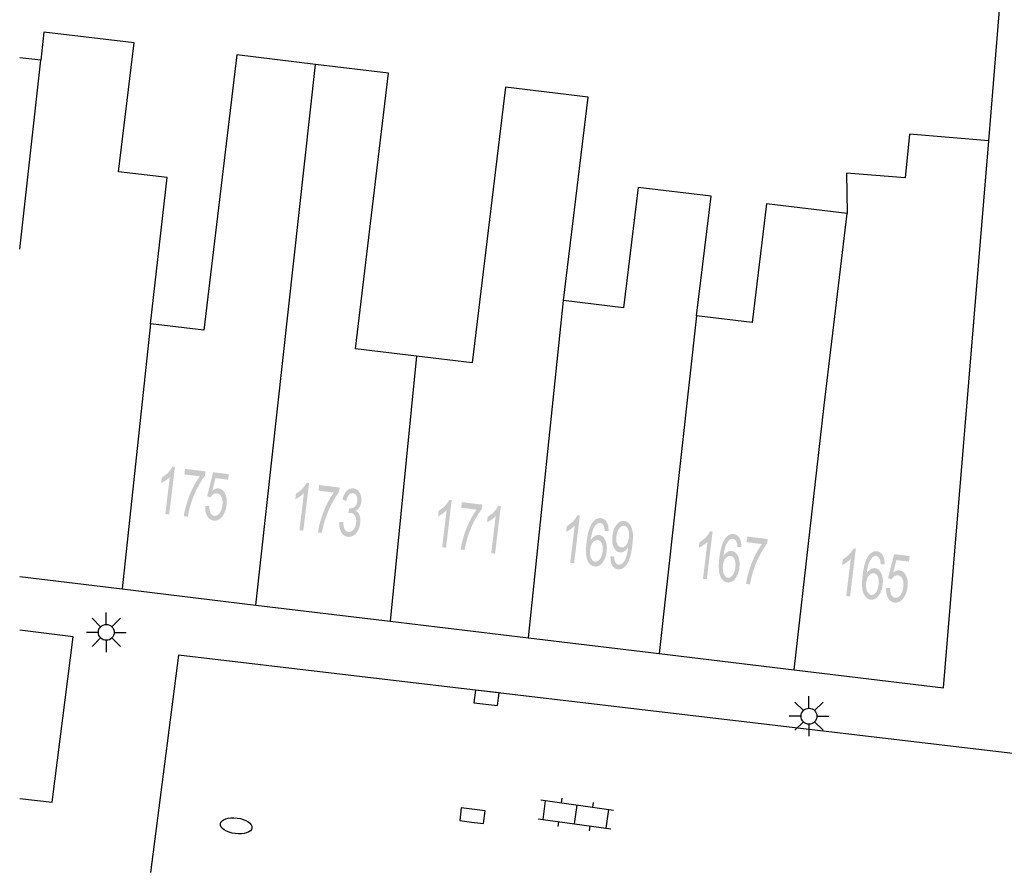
# Model space of a CAD drawing. Header units: metres. Extents: x 134521 to 134907, y 396000 to 396359.
# Tile 32 of 101: x 134521 to 134552, y 396278 to 396305. Entities that reach past the tile are written whole.
import ezdxf

# ---------------------------------------------------------------- set-up
doc = ezdxf.new("R2010")
doc.units = ezdxf.units.M
doc.header["$MEASUREMENT"] = 0

msp = doc.modelspace()

# ---------------------------------------------------------------- hatches: boundary and pattern name
at = {"linetype": 'Continuous', "lineweight": 0}
h = msp.add_hatch(color=251, dxfattribs=at)
edge = h.paths.add_edge_path()
edge.add_line((134526.03, 396289.075), (134525.908, 396289.09))
edge.add_line((134525.908, 396289.09), (134526.048, 396290.255))
edge.add_spline(control_points=[(134526.048, 396290.255), (134525.996, 396290.197), (134525.917, 396290.143), (134525.838, 396290.088), (134525.778, 396290.064)], knot_values=[0, 0, 0, 0.5, 0.5, 1, 1, 1], degree=2, periodic=0)
edge.add_line((134525.778, 396290.064), (134525.799, 396290.241))
edge.add_spline(control_points=[(134525.799, 396290.241), (134525.91, 396290.3), (134525.998, 396290.394), (134526.087, 396290.487), (134526.131, 396290.58)], knot_values=[0, 0, 0, 0.5, 0.5, 1, 1, 1], degree=2, periodic=0)
edge.add_line((134526.131, 396290.58), (134526.209, 396290.57))
edge.add_line((134526.209, 396290.57), (134526.03, 396289.075))
h = msp.add_hatch(color=251, dxfattribs=at)
edge = h.paths.add_edge_path()
edge.add_line((134526.506, 396290.331), (134526.527, 396290.507))
edge.add_line((134526.527, 396290.507), (134527.17, 396290.43))
edge.add_line((134527.17, 396290.43), (134527.152, 396290.288))
edge.add_spline(control_points=[(134527.152, 396290.288), (134527.04, 396290.148), (134526.916, 396289.908), (134526.793, 396289.668), (134526.711, 396289.409), (134526.652, 396289.227), (134526.615, 396289.005)], knot_values=[0, 0, 0, 0.333333, 0.333333, 0.666667, 0.666667, 1, 1, 1], degree=2, periodic=0)
edge.add_line((134526.615, 396289.005), (134526.489, 396289.02))
edge.add_spline(control_points=[(134526.489, 396289.02), (134526.512, 396289.196), (134526.586, 396289.439), (134526.66, 396289.683), (134526.77, 396289.904), (134526.88, 396290.126), (134526.992, 396290.273)], knot_values=[0, 0, 0, 0.333333, 0.333333, 0.666667, 0.666667, 1, 1, 1], degree=2, periodic=0)
edge.add_line((134526.992, 396290.273), (134526.506, 396290.331))
h = msp.add_hatch(color=251, dxfattribs=at)
edge = h.paths.add_edge_path()
edge.add_line((134527.161, 396289.336), (134527.29, 396289.337))
edge.add_spline(control_points=[(134527.29, 396289.337), (134527.288, 396289.195), (134527.331, 396289.118), (134527.374, 396289.041), (134527.448, 396289.032), (134527.536, 396289.022), (134527.609, 396289.114), (134527.682, 396289.207), (134527.701, 396289.372), (134527.72, 396289.528), (134527.673, 396289.626), (134527.625, 396289.724), (134527.53, 396289.735), (134527.471, 396289.742), (134527.419, 396289.707), (134527.367, 396289.673), (134527.332, 396289.612)], knot_values=[0, 0, 0, 0.125, 0.125, 0.25, 0.25, 0.375, 0.375, 0.5, 0.5, 0.625, 0.625, 0.75, 0.75, 0.875, 0.875, 1, 1, 1], degree=2, periodic=0)
edge.add_line((134527.332, 396289.612), (134527.22, 396289.648))
edge.add_line((134527.22, 396289.648), (134527.408, 396290.401))
edge.add_line((134527.408, 396290.401), (134527.901, 396290.342))
edge.add_line((134527.901, 396290.342), (134527.88, 396290.168))
edge.add_line((134527.88, 396290.168), (134527.484, 396290.215))
edge.add_line((134527.484, 396290.215), (134527.383, 396289.822))
edge.add_spline(control_points=[(134527.383, 396289.822), (134527.484, 396289.904), (134527.582, 396289.892), (134527.712, 396289.877), (134527.785, 396289.731), (134527.858, 396289.585), (134527.833, 396289.372), (134527.808, 396289.17), (134527.712, 396289.032), (134527.595, 396288.863), (134527.43, 396288.882), (134527.294, 396288.899), (134527.222, 396289.023), (134527.15, 396289.147), (134527.161, 396289.336)], knot_values=[0, 0, 0, 0.142857, 0.142857, 0.285714, 0.285714, 0.428571, 0.428571, 0.571429, 0.571429, 0.714286, 0.714286, 0.857143, 0.857143, 1, 1, 1], degree=2, periodic=0)
h = msp.add_hatch(color=251, dxfattribs=at)
edge = h.paths.add_edge_path()
edge.add_line((134530.243, 396288.568), (134530.121, 396288.582))
edge.add_line((134530.121, 396288.582), (134530.262, 396289.747))
edge.add_spline(control_points=[(134530.262, 396289.747), (134530.21, 396289.689), (134530.131, 396289.635), (134530.052, 396289.581), (134529.992, 396289.556)], knot_values=[0, 0, 0, 0.5, 0.5, 1, 1, 1], degree=2, periodic=0)
edge.add_line((134529.992, 396289.556), (134530.013, 396289.733))
edge.add_spline(control_points=[(134530.013, 396289.733), (134530.124, 396289.793), (134530.213, 396289.886), (134530.302, 396289.979), (134530.345, 396290.072)], knot_values=[0, 0, 0, 0.5, 0.5, 1, 1, 1], degree=2, periodic=0)
edge.add_line((134530.345, 396290.072), (134530.424, 396290.062))
edge.add_line((134530.424, 396290.062), (134530.243, 396288.568))
h = msp.add_hatch(color=251, dxfattribs=at)
edge = h.paths.add_edge_path()
edge.add_line((134530.72, 396289.823), (134530.741, 396289.999))
edge.add_line((134530.741, 396289.999), (134531.384, 396289.921))
edge.add_line((134531.384, 396289.921), (134531.367, 396289.779))
edge.add_spline(control_points=[(134531.367, 396289.779), (134531.254, 396289.639), (134531.13, 396289.399), (134531.007, 396289.16), (134530.924, 396288.901), (134530.865, 396288.718), (134530.828, 396288.497)], knot_values=[0, 0, 0, 0.333333, 0.333333, 0.666667, 0.666667, 1, 1, 1], degree=2, periodic=0)
edge.add_line((134530.828, 396288.497), (134530.702, 396288.512))
edge.add_spline(control_points=[(134530.702, 396288.512), (134530.725, 396288.688), (134530.8, 396288.931), (134530.874, 396289.175), (134530.984, 396289.396), (134531.094, 396289.617), (134531.206, 396289.764)], knot_values=[0, 0, 0, 0.333333, 0.333333, 0.666667, 0.666667, 1, 1, 1], degree=2, periodic=0)
edge.add_line((134531.206, 396289.764), (134530.72, 396289.823))
h = msp.add_hatch(color=251, dxfattribs=at)
edge = h.paths.add_edge_path()
edge.add_line((134531.375, 396288.832), (134531.5, 396288.841))
edge.add_spline(control_points=[(134531.5, 396288.841), (134531.502, 396288.683), (134531.544, 396288.608), (134531.586, 396288.533), (134531.659, 396288.524), (134531.745, 396288.514), (134531.815, 396288.596), (134531.885, 396288.678), (134531.901, 396288.81), (134531.916, 396288.936), (134531.871, 396289.025), (134531.826, 396289.113), (134531.741, 396289.123), (134531.707, 396289.128), (134531.653, 396289.114)], knot_values=[0, 0, 0, 0.142857, 0.142857, 0.285714, 0.285714, 0.428571, 0.428571, 0.571429, 0.571429, 0.714286, 0.714286, 0.857143, 0.857143, 1, 1, 1], degree=2, periodic=0)
edge.add_line((134531.653, 396289.114), (134531.686, 396289.272))
edge.add_spline(control_points=[(134531.686, 396289.272), (134531.698, 396289.268), (134531.705, 396289.268), (134531.783, 396289.258), (134531.853, 396289.311), (134531.922, 396289.365), (134531.938, 396289.492), (134531.95, 396289.592), (134531.912, 396289.664), (134531.875, 396289.735), (134531.803, 396289.744), (134531.732, 396289.752), (134531.677, 396289.691), (134531.621, 396289.629), (134531.591, 396289.496)], knot_values=[0, 0, 0, 0.142857, 0.142857, 0.285714, 0.285714, 0.428571, 0.428571, 0.571429, 0.571429, 0.714286, 0.714286, 0.857143, 0.857143, 1, 1, 1], degree=2, periodic=0)
edge.add_line((134531.591, 396289.496), (134531.473, 396289.544))
edge.add_spline(control_points=[(134531.473, 396289.544), (134531.518, 396289.725), (134531.609, 396289.817), (134531.701, 396289.908), (134531.819, 396289.894), (134531.9, 396289.884), (134531.962, 396289.824), (134532.024, 396289.763), (134532.05, 396289.668), (134532.075, 396289.574), (134532.063, 396289.472), (134532.051, 396289.376), (134532.007, 396289.301), (134531.963, 396289.226), (134531.89, 396289.188), (134531.974, 396289.147), (134532.011, 396289.045), (134532.048, 396288.943), (134532.03, 396288.799), (134532.007, 396288.604), (134531.896, 396288.48), (134531.785, 396288.356), (134531.64, 396288.373), (134531.509, 396288.389), (134531.437, 396288.517), (134531.365, 396288.644), (134531.375, 396288.832)], knot_values=[0, 0, 0, 0.076923, 0.076923, 0.153846, 0.153846, 0.230769, 0.230769, 0.307692, 0.307692, 0.384615, 0.384615, 0.461538, 0.461538, 0.538462, 0.538462, 0.615385, 0.615385, 0.692308, 0.692308, 0.769231, 0.769231, 0.846154, 0.846154, 0.923077, 0.923077, 1, 1, 1], degree=2, periodic=0)
h = msp.add_hatch(color=251, dxfattribs=at)
edge = h.paths.add_edge_path()
edge.add_line((134534.727, 396288.029), (134534.605, 396288.044))
edge.add_line((134534.605, 396288.044), (134534.745, 396289.209))
edge.add_spline(control_points=[(134534.745, 396289.209), (134534.693, 396289.151), (134534.614, 396289.097), (134534.535, 396289.043), (134534.475, 396289.018)], knot_values=[0, 0, 0, 0.5, 0.5, 1, 1, 1], degree=2, periodic=0)
edge.add_line((134534.475, 396289.018), (134534.496, 396289.195))
edge.add_spline(control_points=[(134534.496, 396289.195), (134534.607, 396289.254), (134534.695, 396289.348), (134534.784, 396289.441), (134534.828, 396289.534)], knot_values=[0, 0, 0, 0.5, 0.5, 1, 1, 1], degree=2, periodic=0)
edge.add_line((134534.828, 396289.534), (134534.906, 396289.525))
edge.add_line((134534.906, 396289.525), (134534.727, 396288.029))
h = msp.add_hatch(color=251, dxfattribs=at)
edge = h.paths.add_edge_path()
edge.add_line((134535.203, 396289.285), (134535.224, 396289.461))
edge.add_line((134535.224, 396289.461), (134535.866, 396289.384))
edge.add_line((134535.866, 396289.384), (134535.849, 396289.242))
edge.add_spline(control_points=[(134535.849, 396289.242), (134535.736, 396289.102), (134535.613, 396288.862), (134535.49, 396288.622), (134535.408, 396288.363), (134535.349, 396288.181), (134535.312, 396287.959)], knot_values=[0, 0, 0, 0.333333, 0.333333, 0.666667, 0.666667, 1, 1, 1], degree=2, periodic=0)
edge.add_line((134535.312, 396287.959), (134535.186, 396287.974))
edge.add_spline(control_points=[(134535.186, 396287.974), (134535.209, 396288.15), (134535.283, 396288.394), (134535.357, 396288.637), (134535.467, 396288.858), (134535.577, 396289.08), (134535.689, 396289.227)], knot_values=[0, 0, 0, 0.333333, 0.333333, 0.666667, 0.666667, 1, 1, 1], degree=2, periodic=0)
edge.add_line((134535.689, 396289.227), (134535.203, 396289.285))
h = msp.add_hatch(color=251, dxfattribs=at)
edge = h.paths.add_edge_path()
edge.add_line((134536.269, 396287.845), (134536.147, 396287.859))
edge.add_line((134536.147, 396287.859), (134536.287, 396289.024))
edge.add_spline(control_points=[(134536.287, 396289.024), (134536.235, 396288.967), (134536.156, 396288.912), (134536.078, 396288.858), (134536.017, 396288.833)], knot_values=[0, 0, 0, 0.5, 0.5, 1, 1, 1], degree=2, periodic=0)
edge.add_line((134536.017, 396288.833), (134536.038, 396289.01))
edge.add_spline(control_points=[(134536.038, 396289.01), (134536.149, 396289.07), (134536.238, 396289.163), (134536.326, 396289.256), (134536.37, 396289.349)], knot_values=[0, 0, 0, 0.5, 0.5, 1, 1, 1], degree=2, periodic=0)
edge.add_line((134536.37, 396289.349), (134536.448, 396289.34))
edge.add_line((134536.448, 396289.34), (134536.269, 396287.845))
h = msp.add_hatch(color=251, dxfattribs=at)
edge = h.paths.add_edge_path()
edge.add_line((134538.751, 396287.544), (134538.629, 396287.558))
edge.add_line((134538.629, 396287.558), (134538.77, 396288.723))
edge.add_spline(control_points=[(134538.77, 396288.723), (134538.718, 396288.666), (134538.639, 396288.611), (134538.56, 396288.557), (134538.5, 396288.532)], knot_values=[0, 0, 0, 0.5, 0.5, 1, 1, 1], degree=2, periodic=0)
edge.add_line((134538.5, 396288.532), (134538.521, 396288.709))
edge.add_spline(control_points=[(134538.521, 396288.709), (134538.632, 396288.769), (134538.721, 396288.862), (134538.81, 396288.955), (134538.853, 396289.048)], knot_values=[0, 0, 0, 0.5, 0.5, 1, 1, 1], degree=2, periodic=0)
edge.add_line((134538.853, 396289.048), (134538.932, 396289.039))
edge.add_line((134538.932, 396289.039), (134538.751, 396287.544))
h = msp.add_hatch(color=251, dxfattribs=at)
edge = h.paths.add_edge_path()
edge.add_line((134539.833, 396288.553), (134539.71, 396288.553))
edge.add_spline(control_points=[(134539.71, 396288.553), (134539.707, 396288.663), (134539.683, 396288.716), (134539.643, 396288.801), (134539.57, 396288.809), (134539.512, 396288.816), (134539.461, 396288.773), (134539.396, 396288.717), (134539.348, 396288.6), (134539.301, 396288.483), (134539.272, 396288.26), (134539.328, 396288.355), (134539.398, 396288.396), (134539.468, 396288.437), (134539.538, 396288.429), (134539.66, 396288.414), (134539.729, 396288.269), (134539.799, 396288.124), (134539.773, 396287.911), (134539.756, 396287.771), (134539.701, 396287.655), (134539.646, 396287.54), (134539.568, 396287.485), (134539.49, 396287.429), (134539.4, 396287.44), (134539.248, 396287.458), (134539.172, 396287.638), (134539.096, 396287.818), (134539.143, 396288.203), (134539.195, 396288.635), (134539.325, 396288.818), (134539.438, 396288.977), (134539.596, 396288.958), (134539.713, 396288.944), (134539.776, 396288.836), (134539.839, 396288.729), (134539.833, 396288.553)], knot_values=[0, 0, 0, 0.055556, 0.055556, 0.111111, 0.111111, 0.166667, 0.166667, 0.222222, 0.222222, 0.277778, 0.277778, 0.333333, 0.333333, 0.388889, 0.388889, 0.444444, 0.444444, 0.5, 0.5, 0.555556, 0.555556, 0.611111, 0.611111, 0.666667, 0.666667, 0.722222, 0.722222, 0.777778, 0.777778, 0.833333, 0.833333, 0.888889, 0.888889, 0.944444, 0.944444, 1, 1, 1], degree=2, periodic=0)
edge = h.paths.add_edge_path(flags=16)
edge.add_spline(control_points=[(134539.257, 396287.972), (134539.245, 396287.878), (134539.261, 396287.788), (134539.278, 396287.699), (134539.32, 396287.647), (134539.363, 396287.596), (134539.416, 396287.59), (134539.493, 396287.581), (134539.56, 396287.668), (134539.626, 396287.754), (134539.646, 396287.915), (134539.665, 396288.069), (134539.621, 396288.165), (134539.577, 396288.26), (134539.493, 396288.271), (134539.411, 396288.28), (134539.342, 396288.199), (134539.274, 396288.117), (134539.257, 396287.972)], knot_values=[0, 0, 0, 0.111111, 0.111111, 0.222222, 0.222222, 0.333333, 0.333333, 0.444444, 0.444444, 0.555556, 0.555556, 0.666667, 0.666667, 0.777778, 0.777778, 0.888889, 0.888889, 1, 1, 1], degree=2, periodic=0)
h = msp.add_hatch(color=251, dxfattribs=at)
edge = h.paths.add_edge_path()
edge.add_line((134539.895, 396287.756), (134540.014, 396287.757))
edge.add_spline(control_points=[(134540.014, 396287.757), (134540.014, 396287.631), (134540.049, 396287.57), (134540.084, 396287.509), (134540.15, 396287.501), (134540.206, 396287.495), (134540.253, 396287.528), (134540.3, 396287.562), (134540.335, 396287.623), (134540.369, 396287.684), (134540.401, 396287.792), (134540.432, 396287.899), (134540.446, 396288.013), (134540.448, 396288.025), (134540.45, 396288.05), (134540.403, 396287.967), (134540.333, 396287.92), (134540.263, 396287.873), (134540.189, 396287.882), (134540.066, 396287.897), (134539.997, 396288.042), (134539.928, 396288.186), (134539.955, 396288.405), (134539.982, 396288.631), (134540.088, 396288.759), (134540.193, 396288.886), (134540.327, 396288.87), (134540.424, 396288.858), (134540.495, 396288.77), (134540.565, 396288.682), (134540.59, 396288.533), (134540.614, 396288.383), (134540.581, 396288.109), (134540.546, 396287.824), (134540.484, 396287.66), (134540.423, 396287.496), (134540.331, 396287.417), (134540.238, 396287.339), (134540.129, 396287.352), (134540.012, 396287.366), (134539.95, 396287.472), (134539.888, 396287.578), (134539.895, 396287.756)], knot_values=[0, 0, 0, 0.047619, 0.047619, 0.095238, 0.095238, 0.142857, 0.142857, 0.190476, 0.190476, 0.238095, 0.238095, 0.285714, 0.285714, 0.333333, 0.333333, 0.380952, 0.380952, 0.428571, 0.428571, 0.47619, 0.47619, 0.52381, 0.52381, 0.571429, 0.571429, 0.619048, 0.619048, 0.666667, 0.666667, 0.714286, 0.714286, 0.761905, 0.761905, 0.809524, 0.809524, 0.857143, 0.857143, 0.904762, 0.904762, 0.952381, 0.952381, 1, 1, 1], degree=2, periodic=0)
edge = h.paths.add_edge_path(flags=16)
edge.add_spline(control_points=[(134540.473, 396288.352), (134540.492, 396288.509), (134540.447, 396288.608), (134540.403, 396288.708), (134540.324, 396288.717), (134540.243, 396288.727), (134540.171, 396288.635), (134540.099, 396288.542), (134540.079, 396288.384), (134540.062, 396288.242), (134540.108, 396288.146), (134540.155, 396288.05), (134540.239, 396288.04), (134540.323, 396288.03), (134540.388, 396288.112), (134540.454, 396288.194), (134540.473, 396288.352)], knot_values=[0, 0, 0, 0.125, 0.125, 0.25, 0.25, 0.375, 0.375, 0.5, 0.5, 0.625, 0.625, 0.75, 0.75, 0.875, 0.875, 1, 1, 1], degree=2, periodic=0)
h = msp.add_hatch(color=251, dxfattribs=at)
edge = h.paths.add_edge_path()
edge.add_line((134542.923, 396287.042), (134542.801, 396287.057))
edge.add_line((134542.801, 396287.057), (134542.941, 396288.222))
edge.add_spline(control_points=[(134542.941, 396288.222), (134542.889, 396288.164), (134542.81, 396288.109), (134542.731, 396288.055), (134542.67, 396288.03)], knot_values=[0, 0, 0, 0.5, 0.5, 1, 1, 1], degree=2, periodic=0)
edge.add_line((134542.67, 396288.03), (134542.692, 396288.207))
edge.add_spline(control_points=[(134542.692, 396288.207), (134542.802, 396288.267), (134542.891, 396288.36), (134542.98, 396288.454), (134543.023, 396288.546)], knot_values=[0, 0, 0, 0.5, 0.5, 1, 1, 1], degree=2, periodic=0)
edge.add_line((134543.023, 396288.546), (134543.102, 396288.537))
edge.add_line((134543.102, 396288.537), (134542.923, 396287.042))
h = msp.add_hatch(color=251, dxfattribs=at)
edge = h.paths.add_edge_path()
edge.add_line((134544.003, 396288.052), (134543.881, 396288.052))
edge.add_spline(control_points=[(134543.881, 396288.052), (134543.877, 396288.163), (134543.853, 396288.215), (134543.813, 396288.3), (134543.74, 396288.309), (134543.682, 396288.316), (134543.632, 396288.272), (134543.567, 396288.216), (134543.519, 396288.099), (134543.471, 396287.982), (134543.443, 396287.759), (134543.499, 396287.854), (134543.569, 396287.895), (134543.638, 396287.936), (134543.708, 396287.928), (134543.83, 396287.913), (134543.9, 396287.768), (134543.97, 396287.624), (134543.944, 396287.41), (134543.927, 396287.27), (134543.873, 396287.155), (134543.818, 396287.039), (134543.74, 396286.984), (134543.662, 396286.928), (134543.572, 396286.939), (134543.42, 396286.957), (134543.343, 396287.137), (134543.267, 396287.316), (134543.314, 396287.702), (134543.365, 396288.134), (134543.495, 396288.317), (134543.609, 396288.476), (134543.766, 396288.457), (134543.883, 396288.443), (134543.946, 396288.336), (134544.009, 396288.228), (134544.003, 396288.052)], knot_values=[0, 0, 0, 0.055556, 0.055556, 0.111111, 0.111111, 0.166667, 0.166667, 0.222222, 0.222222, 0.277778, 0.277778, 0.333333, 0.333333, 0.388889, 0.388889, 0.444444, 0.444444, 0.5, 0.5, 0.555556, 0.555556, 0.611111, 0.611111, 0.666667, 0.666667, 0.722222, 0.722222, 0.777778, 0.777778, 0.833333, 0.833333, 0.888889, 0.888889, 0.944444, 0.944444, 1, 1, 1], degree=2, periodic=0)
edge = h.paths.add_edge_path(flags=16)
edge.add_spline(control_points=[(134543.428, 396287.471), (134543.417, 396287.377), (134543.433, 396287.287), (134543.449, 396287.197), (134543.492, 396287.146), (134543.534, 396287.095), (134543.587, 396287.089), (134543.665, 396287.08), (134543.731, 396287.167), (134543.798, 396287.253), (134543.817, 396287.414), (134543.836, 396287.569), (134543.792, 396287.664), (134543.748, 396287.76), (134543.664, 396287.77), (134543.582, 396287.779), (134543.513, 396287.697), (134543.445, 396287.615), (134543.428, 396287.471)], knot_values=[0, 0, 0, 0.111111, 0.111111, 0.222222, 0.222222, 0.333333, 0.333333, 0.444444, 0.444444, 0.555556, 0.555556, 0.666667, 0.666667, 0.777778, 0.777778, 0.888889, 0.888889, 1, 1, 1], degree=2, periodic=0)
h = msp.add_hatch(color=251, dxfattribs=at)
edge = h.paths.add_edge_path()
edge.add_line((134544.17, 396288.205), (134544.191, 396288.381))
edge.add_line((134544.191, 396288.381), (134544.834, 396288.304))
edge.add_line((134544.834, 396288.304), (134544.816, 396288.162))
edge.add_spline(control_points=[(134544.816, 396288.162), (134544.704, 396288.022), (134544.58, 396287.782), (134544.457, 396287.542), (134544.375, 396287.283), (134544.316, 396287.101), (134544.279, 396286.879)], knot_values=[0, 0, 0, 0.333333, 0.333333, 0.666667, 0.666667, 1, 1, 1], degree=2, periodic=0)
edge.add_line((134544.279, 396286.879), (134544.153, 396286.895))
edge.add_spline(control_points=[(134544.153, 396286.895), (134544.176, 396287.07), (134544.25, 396287.314), (134544.324, 396287.557), (134544.434, 396287.778), (134544.544, 396288), (134544.656, 396288.147)], knot_values=[0, 0, 0, 0.333333, 0.333333, 0.666667, 0.666667, 1, 1, 1], degree=2, periodic=0)
edge.add_line((134544.656, 396288.147), (134544.17, 396288.205))
h = msp.add_hatch(color=251, dxfattribs=at)
edge = h.paths.add_edge_path()
edge.add_line((134547.424, 396286.501), (134547.302, 396286.516))
edge.add_line((134547.302, 396286.516), (134547.442, 396287.681))
edge.add_spline(control_points=[(134547.442, 396287.681), (134547.39, 396287.623), (134547.311, 396287.569), (134547.232, 396287.514), (134547.172, 396287.49)], knot_values=[0, 0, 0, 0.5, 0.5, 1, 1, 1], degree=2, periodic=0)
edge.add_line((134547.172, 396287.49), (134547.193, 396287.667))
edge.add_spline(control_points=[(134547.193, 396287.667), (134547.304, 396287.726), (134547.392, 396287.82), (134547.481, 396287.913), (134547.525, 396288.006)], knot_values=[0, 0, 0, 0.5, 0.5, 1, 1, 1], degree=2, periodic=0)
edge.add_line((134547.525, 396288.006), (134547.603, 396287.996))
edge.add_line((134547.603, 396287.996), (134547.424, 396286.501))
h = msp.add_hatch(color=251, dxfattribs=at)
edge = h.paths.add_edge_path()
edge.add_line((134548.505, 396287.512), (134548.382, 396287.512))
edge.add_spline(control_points=[(134548.382, 396287.512), (134548.378, 396287.622), (134548.354, 396287.675), (134548.314, 396287.759), (134548.242, 396287.768), (134548.183, 396287.775), (134548.133, 396287.732), (134548.068, 396287.675), (134548.02, 396287.558), (134547.973, 396287.441), (134547.944, 396287.218), (134548.001, 396287.313), (134548.07, 396287.354), (134548.14, 396287.396), (134548.21, 396287.387), (134548.332, 396287.373), (134548.401, 396287.228), (134548.471, 396287.083), (134548.445, 396286.87), (134548.429, 396286.73), (134548.374, 396286.614), (134548.319, 396286.499), (134548.241, 396286.443), (134548.163, 396286.388), (134548.073, 396286.398), (134547.921, 396286.417), (134547.845, 396286.596), (134547.769, 396286.776), (134547.815, 396287.162), (134547.866, 396287.593), (134547.996, 396287.776), (134548.11, 396287.936), (134548.267, 396287.917), (134548.384, 396287.903), (134548.447, 396287.795), (134548.511, 396287.688), (134548.505, 396287.512)], knot_values=[0, 0, 0, 0.055556, 0.055556, 0.111111, 0.111111, 0.166667, 0.166667, 0.222222, 0.222222, 0.277778, 0.277778, 0.333333, 0.333333, 0.388889, 0.388889, 0.444444, 0.444444, 0.5, 0.5, 0.555556, 0.555556, 0.611111, 0.611111, 0.666667, 0.666667, 0.722222, 0.722222, 0.777778, 0.777778, 0.833333, 0.833333, 0.888889, 0.888889, 0.944444, 0.944444, 1, 1, 1], degree=2, periodic=0)
edge = h.paths.add_edge_path(flags=16)
edge.add_spline(control_points=[(134547.929, 396286.931), (134547.918, 396286.836), (134547.934, 396286.746), (134547.951, 396286.657), (134547.993, 396286.606), (134548.035, 396286.555), (134548.089, 396286.548), (134548.166, 396286.539), (134548.233, 396286.626), (134548.299, 396286.713), (134548.318, 396286.874), (134548.337, 396287.028), (134548.293, 396287.124), (134548.249, 396287.219), (134548.165, 396287.229), (134548.083, 396287.239), (134548.015, 396287.157), (134547.946, 396287.075), (134547.929, 396286.931)], knot_values=[0, 0, 0, 0.111111, 0.111111, 0.222222, 0.222222, 0.333333, 0.333333, 0.444444, 0.444444, 0.555556, 0.555556, 0.666667, 0.666667, 0.777778, 0.777778, 0.888889, 0.888889, 1, 1, 1], degree=2, periodic=0)
h = msp.add_hatch(color=251, dxfattribs=at)
edge = h.paths.add_edge_path()
edge.add_line((134548.555, 396286.762), (134548.684, 396286.763))
edge.add_spline(control_points=[(134548.684, 396286.763), (134548.682, 396286.621), (134548.725, 396286.544), (134548.768, 396286.467), (134548.842, 396286.458), (134548.93, 396286.448), (134549.003, 396286.54), (134549.076, 396286.633), (134549.095, 396286.798), (134549.114, 396286.954), (134549.067, 396287.052), (134549.019, 396287.15), (134548.924, 396287.161), (134548.865, 396287.168), (134548.813, 396287.133), (134548.761, 396287.099), (134548.726, 396287.038)], knot_values=[0, 0, 0, 0.125, 0.125, 0.25, 0.25, 0.375, 0.375, 0.5, 0.5, 0.625, 0.625, 0.75, 0.75, 0.875, 0.875, 1, 1, 1], degree=2, periodic=0)
edge.add_line((134548.726, 396287.038), (134548.614, 396287.074))
edge.add_line((134548.614, 396287.074), (134548.802, 396287.827))
edge.add_line((134548.802, 396287.827), (134549.295, 396287.768))
edge.add_line((134549.295, 396287.768), (134549.274, 396287.594))
edge.add_line((134549.274, 396287.594), (134548.878, 396287.641))
edge.add_line((134548.878, 396287.641), (134548.777, 396287.248))
edge.add_spline(control_points=[(134548.777, 396287.248), (134548.878, 396287.33), (134548.976, 396287.318), (134549.106, 396287.303), (134549.179, 396287.157), (134549.252, 396287.011), (134549.227, 396286.798), (134549.202, 396286.596), (134549.106, 396286.458), (134548.989, 396286.289), (134548.824, 396286.308), (134548.688, 396286.325), (134548.616, 396286.449), (134548.544, 396286.573), (134548.555, 396286.762)], knot_values=[0, 0, 0, 0.142857, 0.142857, 0.285714, 0.285714, 0.428571, 0.428571, 0.571429, 0.571429, 0.714286, 0.714286, 0.857143, 0.857143, 1, 1, 1], degree=2, periodic=0)

# ---------------------------------------------------------------- linework, layer by layer
at = {"color": 251}
for p, q in [((134551.783, 396300.812), (134552.253, 396306.681)), ((134522.095, 396304.227), (134521.997, 396303.345)), ((134524.927, 396303.886), (134522.095, 396304.227)), ((134524.44, 396299.837), (134524.927, 396303.886)), ((134521.997, 396303.345), (134521.332, 396303.419)), ((134521.332, 396297.408), (134521.997, 396303.345)), ((134528.157, 396303.51), (134527.117, 396294.864)), ((134530.621, 396303.214), (134528.157, 396303.51)), ((134528.754, 396286.229), (134530.621, 396303.214)), ((134532.92, 396302.937), (134530.621, 396303.214)), ((134531.879, 396294.279), (134532.92, 396302.937)), ((134536.594, 396302.494), (134535.552, 396293.837)), ((134539.191, 396302.181), (134536.594, 396302.494)), ((134538.423, 396295.794), (134539.191, 396302.181)), ((134549.292, 396301.02), (134549.152, 396299.646)), ((134551.783, 396300.812), (134549.292, 396301.02)), ((134550.36, 396283.63), (134551.783, 396300.812)), ((134525.962, 396299.664), (134524.44, 396299.837)), ((134525.439, 396295.066), (134525.962, 396299.664)), ((134549.152, 396299.646), (134547.305, 396299.8)), ((134547.305, 396299.8), (134547.333, 396298.53)), ((134540.764, 396299.351), (134540.308, 396295.567)), ((134543.053, 396299.076), (134540.764, 396299.351)), ((134542.601, 396295.32), (134543.053, 396299.076)), ((134544.798, 396298.835), (134544.349, 396295.109)), ((134547.333, 396298.53), (134544.798, 396298.835)), ((134546.608, 396292.502), (134547.333, 396298.53)), ((134537.318, 396285.199), (134538.423, 396295.794)), ((134540.308, 396295.567), (134538.423, 396295.794)), ((134542.601, 396295.32), (134541.429, 396284.704)), ((134544.349, 396295.109), (134542.601, 396295.32)), ((134525.439, 396295.066), (134524.556, 396286.734)), ((134527.117, 396294.864), (134525.439, 396295.066)), ((134533.798, 396294.048), (134531.879, 396294.279)), ((134533.798, 396294.048), (134532.975, 396285.721)), ((134535.552, 396293.837), (134533.798, 396294.048)), ((134545.668, 396284.194), (134546.608, 396292.502)), ((134521.332, 396287.122), (134524.556, 396286.734)), ((134524.556, 396286.734), (134528.754, 396286.229)), ((134524.053, 396285.622), (134524.053, 396285.997)), ((134528.754, 396286.229), (134532.975, 396285.721)), ((134523.876, 396285.549), (134523.611, 396285.814)), ((134524.23, 396285.549), (134524.495, 396285.814)), ((134532.975, 396285.721), (134537.318, 396285.199)), ((134523.017, 396285.236), (134521.332, 396285.44)), ((134522.355, 396280.042), (134523.017, 396285.236)), ((134523.803, 396285.372), (134523.428, 396285.372)), ((134523.876, 396285.195), (134523.611, 396284.93)), ((134524.053, 396285.122), (134524.053, 396284.747)), ((134524.495, 396284.93), (134524.23, 396285.195)), ((134524.303, 396285.372), (134524.678, 396285.372)), ((134537.318, 396285.199), (134541.429, 396284.704)), ((134526.32, 396284.66), (134525.444, 396277.829)), ((134556.06, 396281.151), (134526.32, 396284.66)), ((134541.429, 396284.704), (134545.668, 396284.194)), ((134545.668, 396284.194), (134550.36, 396283.63)), ((134546.131, 396282.987), (134546.131, 396283.362)), ((134545.954, 396282.914), (134545.689, 396283.179)), ((134546.308, 396282.914), (134546.573, 396283.179)), ((134545.881, 396282.737), (134545.506, 396282.737)), ((134546.381, 396282.737), (134546.756, 396282.737)), ((134545.954, 396282.56), (134545.689, 396282.295)), ((134546.131, 396282.487), (134546.131, 396282.112)), ((134546.573, 396282.295), (134546.308, 396282.56)), ((134521.332, 396280.152), (134522.355, 396280.042)), ((134538.352, 396280.016), (134538.372, 396280.164)), ((134537.708, 396280.105), (134539.986, 396279.79)), ((134537.774, 396279.49), (134537.857, 396280.084)), ((134538.765, 396279.353), (134538.847, 396279.947)), ((134539.342, 396279.879), (134539.363, 396280.027)), ((134539.755, 396279.216), (134539.838, 396279.81)), ((134537.626, 396279.51), (134539.904, 396279.195)), ((134538.249, 396279.273), (134538.27, 396279.421)), ((134539.24, 396279.136), (134539.26, 396279.284))]:
    msp.add_line(p, q, dxfattribs=at)
at = {"color": 251, "flags": 128}
for points in [[(134536.025, 396283.514), (134535.653, 396283.559), (134535.604, 396283.162), (134536.349, 396283.072), (134536.397, 396283.469), (134536.025, 396283.514)], [(134535.532, 396279.413), (134535.904, 396279.368), (134535.953, 396279.765), (134535.208, 396279.855), (134535.16, 396279.458), (134535.532, 396279.413)]]:
    msp.add_lwpolyline(points, dxfattribs=at)
at = {"color": 251}
for centre in [(134524.053, 396285.372), (134546.131, 396282.737)]:
    msp.add_circle(centre, 0.25, dxfattribs=at)
msp.add_ellipse((134528.134, 396279.293), major_axis=(-0.496, 0.064), ratio=0.493984, dxfattribs=at)

doc.saveas('drawing.dxf')
